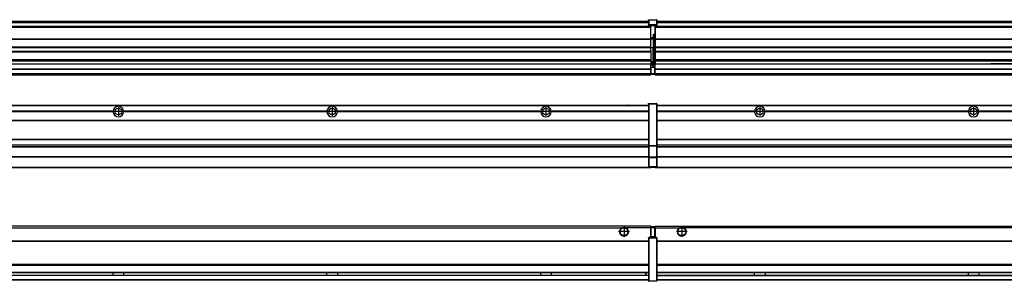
# Model space of a CAD drawing. Header units: inches. Extents: x -381 to 29622, y -418 to 176.
# Tile 19 of 50: x 1461 to 2382, y -154 to 90. Entities that reach past the tile are written whole.
import ezdxf

# ---------------------------------------------------------------- set-up
doc = ezdxf.new("R2010")
doc.units = ezdxf.units.IN
doc.linetypes.add('DOT_CENTER', pattern=[14, 12, -1, 0, -1])
doc.layers.add('1', color=7, linetype='Continuous')

# ---------------------------------------------------------------- blocks, each defined once
blk = doc.blocks.new('Modulo_izq__K___16', base_point=(621.12, -53.93))
at = {"color": 7, "linetype": 'Continuous'}
for p, q in [((655.18, 10.47), (2049.18, 10.47)), ((655.18, 10.22), (2049.18, 10.22)), ((2022.43, 10.47), (2022.48, 10.52)), ((2022.48, 10.52), (2029.88, 10.52)), ((2029.93, 10.47), (2029.88, 10.52)), ((2049.18, 11.72), (2049.19, 11.79)), ((2049.18, 11.72), (2049.18, 11.47)), ((2049.18, 11.47), (2049.18, -27.21)), ((2049.18, 11.47), (2049.43, 11.47)), ((2049.19, 11.79), (2049.2, 11.82)), ((2049.2, 11.82), (2049.22, 11.86)), ((2049.22, 11.86), (2049.25, 11.9)), ((2049.25, 11.9), (2049.29, 11.93)), ((2049.29, 11.93), (2049.34, 11.96)), ((2049.34, 11.96), (2049.36, 11.96)), ((2049.36, 11.96), (2049.43, 11.97)), ((2049.43, 11.97), (2049.43, 11.47)), ((2049.43, 11.97), (2056.63, 11.97)), ((2049.43, 11.47), (2049.43, -27.21)), ((2056.63, 11.47), (2049.43, 11.47)), ((2056.7, 11.96), (2056.63, 11.97)), ((2056.63, 11.97), (2056.63, 11.47)), ((2056.63, 11.47), (2056.63, -27.21)), ((2056.88, 11.47), (2056.63, 11.47)), ((2056.72, 11.96), (2056.7, 11.96)), ((2056.76, 11.93), (2056.72, 11.96)), ((2056.8, 11.9), (2056.76, 11.93)), ((2056.84, 11.86), (2056.8, 11.9)), ((2056.86, 11.82), (2056.84, 11.86)), ((2056.87, 11.79), (2056.86, 11.82)), ((2056.88, 11.72), (2056.87, 11.79)), ((2056.88, 11.72), (2056.88, 11.47)), ((2056.88, 11.47), (2056.88, -27.21)), ((1548.29, 4.77), (1358.07, 4.77)), ((1548.29, 4.17), (1358.07, 4.17)), ((1548.28, 4.47), (1358.08, 4.47)), ((1548.29, 4.77), (1548.28, 4.47)), ((1548.28, 4.47), (1548.29, 4.17)), ((1558.08, 4.47), (1558.07, 4.77)), ((1748.29, 4.77), (1558.07, 4.77)), ((1558.07, 4.17), (1558.08, 4.47)), ((1748.29, 4.17), (1558.07, 4.17)), ((1748.28, 4.47), (1558.08, 4.47)), ((1748.29, 4.77), (1748.28, 4.47)), ((1748.28, 4.47), (1748.29, 4.17)), ((1948.29, 4.77), (1758.07, 4.77)), ((1758.08, 4.47), (1758.07, 4.77)), ((1758.07, 4.17), (1758.08, 4.47)), ((1948.29, 4.17), (1758.07, 4.17)), ((1948.28, 4.47), (1758.08, 4.47)), ((1948.29, 4.77), (1948.28, 4.47)), ((1948.28, 4.47), (1948.29, 4.17)), ((1955.9, 6.05), (1955.91, 6.04)), ((1958.08, 4.47), (1958.07, 4.77)), ((2049.18, 4.77), (1958.07, 4.77)), ((1958.07, 4.17), (1958.08, 4.47)), ((2049.18, 4.17), (1958.07, 4.17)), ((2049.18, 4.47), (1958.08, 4.47)), ((655.18, -3.53), (2049.18, -3.53)), ((655.18, -3.78), (2049.18, -3.78)), ((2049.18, -4.03), (655.18, -4.03)), ((655.18, -21.53), (2049.18, -21.53)), ((655.18, -21.78), (2049.18, -21.78)), ((655.18, -26.73), (2049.18, -26.73)), ((655.18, -26.82), (2049.18, -26.82)), ((2049.18, -27.21), (2049.43, -27.21)), ((2049.18, -27.21), (2049.18, -27.52)), ((2049.18, -27.52), (2049.18, -38.19)), ((2049.18, -27.52), (2049.19, -27.54)), ((2049.19, -27.54), (2049.22, -27.57)), ((2049.22, -27.57), (2049.25, -27.59)), ((2049.25, -27.59), (2049.29, -27.6)), ((2049.29, -27.6), (2049.34, -27.61)), ((2049.34, -27.61), (2049.36, -27.61)), ((2049.36, -27.61), (2049.43, -27.62)), ((2049.43, -27.21), (2056.63, -27.21)), ((2049.43, -27.21), (2049.43, -27.62)), ((2049.43, -27.62), (2056.63, -27.62)), ((2049.43, -27.62), (2049.43, -38.3)), ((2056.63, -27.21), (2056.63, -27.62)), ((2056.88, -27.21), (2056.63, -27.21)), ((2056.7, -27.61), (2056.63, -27.62)), ((2056.63, -27.62), (2056.63, -38.3)), ((2056.72, -27.61), (2056.7, -27.61)), ((2056.76, -27.6), (2056.72, -27.61)), ((2056.8, -27.59), (2056.76, -27.6)), ((2056.84, -27.57), (2056.8, -27.59)), ((2056.87, -27.54), (2056.84, -27.57)), ((2056.88, -27.52), (2056.87, -27.54)), ((2056.88, -27.21), (2056.88, -27.52)), ((2056.88, -27.52), (2056.88, -38.19)), ((655.18, -28.37), (2049.18, -28.37)), ((655.18, -28.53), (2049.18, -28.53)), ((655.18, -28.65), (2049.18, -28.65)), ((2049.18, -38.02), (655.18, -38.02)), ((2049.18, -38.11), (655.18, -38.11)), ((2049.18, -38.19), (2049.18, -38.71)), ((2049.18, -38.19), (2049.19, -38.22)), ((2049.18, -38.71), (2049.43, -38.71)), ((2049.18, -38.71), (2049.18, -47.03)), ((2049.19, -38.22), (2049.22, -38.25)), ((2049.22, -38.25), (2049.25, -38.27)), ((2049.25, -38.27), (2049.29, -38.28)), ((2049.29, -38.28), (2049.34, -38.29)), ((2049.34, -38.29), (2049.36, -38.29)), ((2049.36, -38.29), (2049.43, -38.3)), ((2056.63, -38.3), (2049.43, -38.3)), ((2049.43, -38.3), (2049.43, -38.71)), ((2056.63, -38.71), (2049.43, -38.71)), ((2049.43, -38.71), (2049.43, -47.03)), ((2056.7, -38.29), (2056.63, -38.3)), ((2056.63, -38.3), (2056.63, -38.71)), ((2056.88, -38.71), (2056.63, -38.71)), ((2056.63, -38.71), (2056.63, -47.03)), ((2056.72, -38.29), (2056.7, -38.29)), ((2056.76, -38.28), (2056.72, -38.29)), ((2056.8, -38.27), (2056.76, -38.28)), ((2056.84, -38.25), (2056.8, -38.27)), ((2056.87, -38.22), (2056.84, -38.25)), ((2056.88, -38.19), (2056.87, -38.22)), ((2056.88, -38.19), (2056.88, -38.71)), ((2056.88, -38.71), (2056.88, -47.03)), ((655.18, -47.53), (2049.43, -47.53)), ((655.18, -48.03), (2051.18, -48.03)), ((2049.18, -47.03), (2049.43, -47.03)), ((2049.18, -47.03), (2049.18, -47.28)), ((2049.18, -47.28), (2049.19, -47.34)), ((2049.19, -47.34), (2049.2, -47.37)), ((2049.2, -47.37), (2049.22, -47.41)), ((2049.22, -47.41), (2049.25, -47.45)), ((2049.25, -47.45), (2049.29, -47.49)), ((2049.29, -47.49), (2049.34, -47.51)), ((2049.34, -47.51), (2049.36, -47.52)), ((2049.36, -47.52), (2049.43, -47.53)), ((2049.43, -47.03), (2049.43, -47.53)), ((2049.43, -47.03), (2056.63, -47.03)), ((2049.43, -47.53), (2056.63, -47.53)), ((2051.18, -47.53), (2051.18, -48.03)), ((2056.63, -47.03), (2056.63, -47.53)), ((2056.88, -47.03), (2056.63, -47.03)), ((2056.7, -47.52), (2056.63, -47.53)), ((2056.72, -47.51), (2056.7, -47.52)), ((2056.76, -47.49), (2056.72, -47.51)), ((2056.8, -47.45), (2056.76, -47.49)), ((2056.84, -47.41), (2056.8, -47.45)), ((2056.86, -47.37), (2056.84, -47.41)), ((2056.87, -47.34), (2056.86, -47.37)), ((2056.88, -47.28), (2056.87, -47.34)), ((2056.88, -47.03), (2056.88, -47.28))]:
    blk.add_line(p, q, dxfattribs=at)
for centre in [(1553.18, 4.47), (1753.18, 4.47), (1953.18, 4.47)]:
    blk.add_circle(centre, 3.15, dxfattribs=at)
for centre, start, end in [((1553.18, 4.47), 3.5101, 176.4899), ((1753.18, 4.47), 3.5101, 176.4899), ((1953.18, 4.47), 3.5101, 176.4899), ((1553.18, 4.47), 183.51008, 356.48992), ((1753.18, 4.47), 183.51008, 356.48992), ((1953.18, 4.47), 183.51008, 356.48992)]:
    blk.add_arc(centre, 4.9, start, end, dxfattribs=at)
at = {"layer": '1', "color": 2, "linetype": 'DOT_CENTER'}
for p, q in [((1557.33, 4.47), (1549.03, 4.47)), ((1553.18, 8.62), (1553.18, 0.32)), ((1757.33, 4.47), (1749.03, 4.47)), ((1753.18, 8.62), (1753.18, 0.32)), ((1957.33, 4.47), (1949.03, 4.47)), ((1953.18, 8.62), (1953.18, 0.32))]:
    blk.add_line(p, q, dxfattribs=at)
blk = doc.blocks.new('Modulos_intermedio__FL-14___34', base_point=(2055.18, -48.03))
at = {"color": 7, "linetype": 'Continuous'}
for p, q in [((2056.88, 10.47), (3449.18, 10.47)), ((2056.88, 10.22), (3449.18, 10.22)), ((2076.43, 10.47), (2076.48, 10.52)), ((2076.48, 10.52), (2083.88, 10.52)), ((2083.93, 10.47), (2083.88, 10.52)), ((2148.29, 4.77), (2056.88, 4.77)), ((2148.28, 4.47), (2056.88, 4.47)), ((2148.29, 4.17), (2056.88, 4.17)), ((2148.28, 4.47), (2148.29, 4.77)), ((2148.29, 4.17), (2148.28, 4.47)), ((2150.45, 6.05), (2150.45, 6.04)), ((2150.45, 2.91), (2150.45, 2.9)), ((2158.07, 4.77), (2158.08, 4.47)), ((2348.29, 4.77), (2158.07, 4.77)), ((2158.08, 4.47), (2158.07, 4.17)), ((2348.29, 4.17), (2158.07, 4.17)), ((2348.28, 4.47), (2158.08, 4.47)), ((2348.28, 4.47), (2348.29, 4.77)), ((2348.29, 4.17), (2348.28, 4.47)), ((2358.07, 4.77), (2358.08, 4.47)), ((2548.29, 4.77), (2358.07, 4.77)), ((2358.08, 4.47), (2358.07, 4.17)), ((2548.29, 4.17), (2358.07, 4.17)), ((2548.28, 4.47), (2358.08, 4.47)), ((2056.88, -3.53), (3449.18, -3.53)), ((2056.88, -3.78), (3449.18, -3.78)), ((3449.18, -4.03), (2056.88, -4.03)), ((2056.88, -21.53), (3449.18, -21.53)), ((2056.88, -21.78), (3449.18, -21.78)), ((2056.88, -26.73), (3449.18, -26.73)), ((2056.88, -26.82), (3449.18, -26.82)), ((2056.88, -28.37), (3449.18, -28.37)), ((2056.88, -28.53), (3449.18, -28.53)), ((2056.88, -28.65), (3449.18, -28.65)), ((3449.18, -38.02), (2056.88, -38.02)), ((3449.18, -38.11), (2056.88, -38.11)), ((2055.18, -47.53), (2055.18, -48.03)), ((2055.18, -48.03), (3451.18, -48.03)), ((2056.63, -47.53), (3449.43, -47.53))]:
    blk.add_line(p, q, dxfattribs=at)
for centre in [(2153.18, 4.47), (2353.18, 4.47)]:
    blk.add_circle(centre, 3.15, dxfattribs=at)
for centre, start, end in [((2153.18, 4.47), 3.5101, 176.4899), ((2353.18, 4.47), 3.5101, 176.4899), ((2153.18, 4.47), 183.51008, 356.48992), ((2353.18, 4.47), 183.51008, 356.48992)]:
    blk.add_arc(centre, 4.9, start, end, dxfattribs=at)
at = {"layer": '1', "color": 2, "linetype": 'DOT_CENTER'}
for p, q in [((2157.33, 4.47), (2149.03, 4.47)), ((2153.18, 8.62), (2153.18, 0.32)), ((2357.33, 4.47), (2349.03, 4.47)), ((2353.18, 8.62), (2353.18, 0.32))]:
    blk.add_line(p, q, dxfattribs=at)
blk = doc.blocks.new('F-286__38', base_point=(621.12, -75.97))
for name, p in [('Modulo_izq__K___16', (621.12, -53.93)), ('Modulos_intermedio__FL-14___34', (2055.18, -48.03))]:
    blk.add_blockref(name, p)
blk = doc.blocks.new('Alzado2', base_point=(2889, -32))
blk.add_blockref('F-286__38', (621.12, -75.97))
blk = doc.blocks.new('Modulo_izq__K___45', base_point=(621.12, 38.97))
at = {"color": 7, "linetype": 'Continuous'}
for p, q in [((655.18, 88.97), (2049.18, 88.97)), ((655.18, 88.96), (2049.18, 88.96)), ((655.18, 88.35), (2049.18, 88.35)), ((655.18, 88.03), (2049.18, 88.03)), ((655.18, 87.7), (2049.18, 87.7)), ((2051.18, 83.99), (662.68, 83.99)), ((762.18, 83.97), (2051.18, 83.97)), ((780.93, 83.47), (2051.18, 83.47)), ((2049.18, 90.22), (2049.19, 90.29)), ((2049.18, 90.22), (2049.2, 90.24)), ((2049.18, 90.22), (2049.18, 90.16)), ((2049.18, 90.16), (2049.18, 90.22)), ((2049.18, 90.16), (2049.18, 85.33)), ((2049.18, 85.33), (2049.19, 85.4)), ((2049.18, 85.33), (2049.18, 85.22)), ((2049.18, 85.22), (2049.19, 85.29)), ((2049.18, 85.22), (2049.18, 84.97)), ((2049.18, 84.97), (2049.18, 84.72)), ((2049.18, 84.97), (2049.43, 84.97)), ((2049.19, 84.66), (2049.18, 84.72)), ((2049.19, 90.29), (2049.2, 90.32)), ((2049.19, 85.4), (2049.2, 85.42)), ((2049.19, 85.29), (2049.2, 85.32)), ((2049.2, 84.63), (2049.19, 84.66)), ((2049.2, 90.32), (2049.22, 90.36)), ((2049.2, 90.24), (2049.22, 90.28)), ((2049.2, 85.42), (2049.22, 85.46)), ((2049.2, 85.32), (2049.22, 85.36)), ((2049.22, 84.59), (2049.2, 84.63)), ((2049.22, 90.36), (2049.25, 90.4)), ((2049.22, 90.28), (2049.25, 90.32)), ((2049.22, 85.46), (2049.25, 85.5)), ((2049.22, 85.36), (2049.25, 85.4)), ((2049.25, 85.4), (2049.22, 85.36)), ((2049.25, 84.55), (2049.22, 84.59)), ((2049.25, 90.4), (2049.29, 90.43)), ((2049.25, 90.32), (2049.29, 90.35)), ((2049.25, 85.5), (2049.29, 85.53)), ((2049.25, 85.4), (2049.29, 85.43)), ((2049.29, 84.51), (2049.25, 84.55)), ((2049.29, 90.43), (2049.34, 90.46)), ((2049.29, 90.35), (2049.34, 90.37)), ((2049.29, 85.53), (2049.34, 85.55)), ((2049.29, 85.43), (2049.34, 85.46)), ((2049.34, 85.46), (2049.29, 85.43)), ((2049.34, 84.49), (2049.29, 84.51)), ((2049.34, 90.46), (2049.36, 90.46)), ((2049.34, 90.37), (2049.36, 90.38)), ((2049.34, 85.55), (2049.36, 85.55)), ((2049.34, 85.46), (2049.36, 85.46)), ((2049.36, 84.48), (2049.34, 84.49)), ((2049.36, 90.46), (2049.43, 90.47)), ((2049.36, 90.38), (2049.43, 90.39)), ((2049.36, 85.55), (2049.43, 85.56)), ((2049.36, 85.46), (2049.43, 85.47)), ((2049.43, 84.47), (2049.36, 84.48)), ((2049.43, 90.47), (2056.63, 90.47)), ((2049.43, 90.47), (2049.43, 90.39)), ((2049.43, 90.39), (2056.63, 90.39)), ((2049.43, 90.39), (2049.43, 85.56)), ((2056.63, 85.56), (2049.43, 85.56)), ((2049.43, 85.56), (2049.43, 85.47)), ((2049.43, 85.47), (2049.43, 84.97)), ((2049.43, 85.47), (2056.63, 85.47)), ((2049.43, 84.97), (2049.43, 84.47)), ((2049.43, 84.97), (2051.18, 84.97)), ((2049.43, 84.47), (2051.18, 84.47)), ((2051.18, 84.97), (2051.18, 83.97)), ((2051.18, 84.97), (2054.88, 84.97)), ((2051.18, 83.97), (2051.18, 83.47)), ((2051.18, 72.41), (2051.18, 83.47)), ((2054.88, 84.97), (2054.88, 77.44)), ((2054.88, 84.97), (2056.63, 84.97)), ((2054.88, 84.47), (2056.63, 84.47)), ((2056.63, 90.47), (2056.63, 90.39)), ((2056.7, 90.46), (2056.63, 90.47)), ((2056.7, 90.38), (2056.63, 90.39)), ((2056.63, 90.39), (2056.63, 85.56)), ((2056.63, 85.56), (2056.63, 85.47)), ((2056.7, 85.55), (2056.63, 85.56)), ((2056.63, 85.47), (2056.63, 84.97)), ((2056.7, 85.46), (2056.63, 85.47)), ((2056.88, 84.97), (2056.63, 84.97)), ((2056.63, 84.97), (2056.63, 84.47)), ((2056.63, 84.47), (2056.7, 84.48)), ((2056.72, 90.46), (2056.7, 90.46)), ((2056.72, 90.37), (2056.7, 90.38)), ((2056.72, 85.55), (2056.7, 85.55)), ((2056.72, 85.46), (2056.7, 85.46)), ((2056.7, 84.48), (2056.72, 84.49)), ((2056.76, 90.43), (2056.72, 90.46)), ((2056.76, 90.35), (2056.72, 90.37)), ((2056.76, 85.53), (2056.72, 85.55)), ((2056.76, 85.43), (2056.72, 85.46)), ((2056.72, 85.46), (2056.76, 85.43)), ((2056.72, 84.49), (2056.76, 84.51)), ((2056.8, 90.4), (2056.76, 90.43)), ((2056.8, 90.32), (2056.76, 90.35)), ((2056.8, 85.5), (2056.76, 85.53)), ((2056.8, 85.4), (2056.76, 85.43)), ((2056.76, 84.51), (2056.8, 84.55)), ((2056.84, 90.36), (2056.8, 90.4)), ((2056.84, 90.28), (2056.8, 90.32)), ((2056.84, 85.46), (2056.8, 85.5)), ((2056.84, 85.36), (2056.8, 85.4)), ((2056.8, 85.4), (2056.84, 85.36)), ((2056.8, 84.55), (2056.84, 84.59)), ((2056.86, 90.32), (2056.84, 90.36)), ((2056.86, 90.24), (2056.84, 90.28)), ((2056.86, 85.42), (2056.84, 85.46)), ((2056.86, 85.32), (2056.84, 85.36)), ((2056.84, 84.59), (2056.86, 84.63)), ((2056.87, 90.29), (2056.86, 90.32)), ((2056.88, 90.22), (2056.86, 90.24)), ((2056.87, 85.4), (2056.86, 85.42)), ((2056.87, 85.29), (2056.86, 85.32)), ((2056.86, 84.63), (2056.87, 84.66)), ((2056.88, 90.22), (2056.87, 90.29)), ((2056.88, 85.33), (2056.87, 85.4)), ((2056.88, 85.22), (2056.87, 85.29)), ((2056.87, 84.66), (2056.88, 84.72)), ((2056.88, 90.22), (2056.88, 90.16)), ((2056.88, 90.16), (2056.88, 90.22)), ((2056.88, 90.16), (2056.88, 85.33)), ((2056.88, 85.33), (2056.88, 85.22)), ((2056.88, 85.22), (2056.88, 84.97)), ((2056.88, 84.97), (2056.88, 84.72)), ((2053.43, 76.45), (2053.43, 73.5)), ((2054.88, 76.45), (2053.43, 76.45)), ((2053.68, 76.45), (2053.68, 73.5)), ((2053.68, 76.3), (2054.88, 76.3)), ((2054.88, 79.65), (2055.18, 79.58)), ((2054.88, 78.12), (2055.18, 78.12)), ((2054.88, 77.6), (2055.18, 77.6)), ((2054.88, 77.44), (2055.18, 77.36)), ((2054.88, 76.45), (2055.18, 76.53)), ((2054.88, 76.3), (2054.88, 76.45)), ((2054.88, 63.97), (2054.88, 76.3)), ((2055.18, 76.3), (2054.88, 76.3)), ((791.42, 72.41), (2051.18, 72.41)), ((791.42, 72.16), (2051.18, 72.16)), ((2051.18, 64.79), (791.42, 64.79)), ((791.42, 64.54), (2051.18, 64.54)), ((2053.43, 73.5), (2051.18, 73.5)), ((2053.43, 73), (2051.18, 73)), ((2051.18, 72.5), (2053.43, 72.5)), ((2051.18, 72.41), (2051.18, 72.16)), ((2051.18, 64.79), (2051.18, 72.16)), ((2051.18, 64.79), (2051.18, 64.54)), ((2051.18, 60.91), (2051.18, 64.54)), ((2053.43, 73), (2053.43, 73.5)), ((2053.43, 73.5), (2053.68, 73.5)), ((2053.43, 73), (2053.43, 72.5)), ((2053.43, 72.5), (2053.43, 63.97)), ((2053.68, 72.5), (2053.43, 72.5)), ((2053.68, 73.19), (2053.67, 73.21)), ((2053.68, 73.25), (2053.68, 73.5)), ((2053.68, 73.19), (2053.68, 72.5)), ((2053.68, 63.97), (2053.68, 72.5)), ((791.42, 60.91), (2051.18, 60.91)), ((791.42, 60.41), (2051.18, 60.41)), ((2053.43, 63.97), (2051.18, 63.97)), ((2051.18, 60.91), (2051.18, 60.41)), ((2051.18, 60.41), (2051.18, 59.42)), ((2051.18, 59.42), (2051.18, 53.15)), ((2053.43, 50.98), (2053.43, 63.97)), ((2053.43, 63.97), (2053.68, 63.97)), ((2053.68, 63.97), (2054.88, 63.97)), ((2053.68, 50.98), (2053.68, 63.97)), ((2054.88, 49.58), (2054.88, 63.97)), ((2055.18, 63.97), (2054.88, 63.97)), ((762.36, 49.16), (2051.18, 49.16)), ((762.4, 49.19), (2051.18, 49.19)), ((777.68, 53.15), (2051.18, 53.15)), ((2051.18, 51.48), (777.68, 51.48)), ((2051.13, 47.58), (2051.18, 47.58)), ((2051.13, 44.48), (2051.13, 47.58)), ((2051.18, 53.15), (2051.18, 51.48)), ((2051.18, 51.48), (2051.18, 51.37)), ((2051.18, 51.37), (2051.18, 49.19)), ((2053.43, 50.98), (2051.18, 50.98)), ((2053.43, 49.98), (2051.18, 49.98)), ((2051.18, 49.19), (2051.18, 49.16)), ((2051.18, 47.58), (2051.18, 49.16)), ((2053.43, 48.98), (2051.18, 48.98)), ((2053.43, 47.91), (2051.18, 47.91)), ((2051.18, 46), (2051.18, 47.58)), ((2053.43, 49.98), (2053.43, 50.98)), ((2053.43, 50.98), (2053.68, 50.98)), ((2053.43, 49.98), (2053.43, 48.98)), ((2053.43, 47.91), (2053.43, 48.98)), ((2053.68, 48.98), (2053.43, 48.98)), ((2053.43, 47.91), (2053.52, 47.89)), ((2053.43, 46), (2053.43, 47.91)), ((2053.52, 47.89), (2053.6, 47.83)), ((2053.6, 47.83), (2053.66, 47.75)), ((2053.66, 47.75), (2053.68, 47.66)), ((2053.68, 49.73), (2053.68, 50.98)), ((2053.68, 49.73), (2053.68, 48.98)), ((2053.68, 49.58), (2054.88, 49.58)), ((2053.68, 47.66), (2053.68, 48.98)), ((2053.68, 48.93), (2054.88, 48.93)), ((2053.68, 46), (2053.68, 47.66)), ((2054.88, 48.93), (2054.88, 49.58)), ((2055.18, 49.58), (2054.88, 49.58)), ((2054.88, 48.93), (2055.18, 48.85)), ((2054.88, 48.93), (2054.88, 47.33)), ((2054.88, 47.33), (2054.88, 46)), ((655.18, 39.47), (2051.13, 39.47)), ((655.18, 39.22), (2051.13, 39.22)), ((655.18, 38.97), (2051.13, 38.97)), ((662.68, 44.48), (2051.13, 44.48)), ((662.68, 44.04), (2051.13, 44.04)), ((662.68, 39.97), (2051.13, 39.97)), ((2051.13, 45.47), (2051.18, 45.48)), ((2051.13, 44.48), (2051.13, 44.04)), ((2051.13, 44.48), (2051.18, 44.48)), ((2051.13, 39.97), (2051.13, 44.04)), ((2051.18, 40.48), (2051.13, 40.48)), ((2051.13, 39.97), (2051.13, 39.47)), ((2051.13, 39.22), (2051.13, 39.47)), ((2051.13, 39.22), (2051.13, 38.97)), ((2051.18, 46), (2051.18, 39.97)), ((2051.18, 46), (2053.43, 46)), ((2051.18, 39.97), (2051.18, 39.47)), ((2051.18, 39.97), (2054.63, 39.97)), ((2051.18, 39.47), (2054.63, 39.47)), ((2053.43, 46), (2054.88, 46)), ((2055.18, 45.08), (2054.63, 44.93)), ((2054.63, 44.93), (2054.63, 39.97)), ((2054.63, 39.97), (2054.63, 39.47)), ((2054.88, 39.97), (2054.63, 39.97)), ((2055.18, 45.92), (2054.88, 46)), ((2054.88, 45), (2055.18, 45.08)), ((2054.88, 45), (2054.88, 39.97)), ((2054.88, 44.81), (2055.18, 44.87)), ((2054.88, 41.31), (2055.18, 41.37)), ((2054.88, 40.83), (2055.18, 40.91)), ((2054.88, 39.97), (2054.88, 39.72))]:
    blk.add_line(p, q, dxfattribs=at)
for centre, start, end in [((2053.43, 73.25), 270, 0), ((2053.43, 49.73), 0, 90), ((2054.63, 39.72), 270, 0)]:
    blk.add_arc(centre, 0.25, start, end, dxfattribs=at)
blk = doc.blocks.new('Modulos_intermedio__FL-14___63', base_point=(2055.18, 38.97))
at = {"color": 7, "linetype": 'Continuous'}
for p, q in [((2055.18, 84.47), (2055.18, 83.99)), ((3451.18, 83.99), (2055.18, 83.99)), ((2055.18, 83.99), (2055.18, 83.97)), ((2055.18, 83.97), (3451.18, 83.97)), ((2055.18, 83.97), (2055.18, 83.47)), ((2055.18, 83.47), (3451.18, 83.47)), ((2055.18, 83.47), (2055.18, 72.41)), ((2056.88, 88.97), (3449.18, 88.97)), ((2056.88, 88.96), (3449.18, 88.96)), ((2056.88, 88.35), (3449.18, 88.35)), ((2056.88, 88.03), (3449.18, 88.03)), ((2056.88, 87.7), (3449.18, 87.7)), ((2055.18, 72.41), (3451.18, 72.41)), ((2055.18, 72.41), (2055.18, 72.16)), ((2055.18, 72.16), (2055.18, 64.79)), ((2055.18, 72.16), (3451.18, 72.16)), ((2055.18, 64.79), (2055.18, 64.54)), ((3451.18, 64.79), (2055.18, 64.79)), ((2055.18, 64.54), (3451.18, 64.54)), ((2055.18, 64.54), (2055.18, 60.91)), ((2055.18, 60.91), (3451.18, 60.91)), ((2055.18, 60.91), (2055.18, 60.41)), ((2055.18, 60.41), (2055.18, 59.42)), ((2055.18, 60.41), (3451.18, 60.41)), ((2055.18, 59.42), (2055.18, 53.15)), ((2055.18, 53.15), (3451.18, 53.15)), ((2055.18, 53.15), (2055.18, 51.48)), ((2055.18, 51.48), (2055.18, 51.37)), ((3451.18, 51.48), (2055.18, 51.48)), ((2055.18, 51.37), (2055.18, 49.19)), ((2055.18, 49.19), (2369.43, 49.19)), ((2055.18, 49.19), (2055.18, 49.16)), ((2055.18, 49.16), (2369.43, 49.16)), ((2055.18, 44.48), (2055.18, 49.16)), ((2378.18, 49.19), (2369.43, 49.19)), ((2369.43, 49.19), (2369.43, 49.18)), ((2369.43, 49.18), (2378.18, 49.18)), ((2369.43, 49.18), (2369.43, 49.16)), ((2369.43, 49.16), (2378.18, 49.16)), ((2569.43, 49.19), (2378.18, 49.19)), ((2378.18, 49.19), (2378.18, 49.18)), ((2378.18, 49.18), (2378.18, 49.16)), ((2378.18, 49.16), (2569.43, 49.16)), ((2055.18, 44.48), (3451.13, 44.48)), ((2055.18, 44.48), (2055.18, 44.04)), ((2055.18, 44.04), (3451.13, 44.04)), ((2055.18, 39.97), (2055.18, 44.04)), ((2055.18, 39.97), (3451.13, 39.97)), ((2055.18, 39.97), (2055.18, 39.47)), ((2055.18, 39.47), (3451.13, 39.47)), ((2055.18, 39.47), (2055.18, 39.22)), ((2055.18, 39.22), (3451.13, 39.22)), ((2055.18, 39.22), (2055.18, 38.97)), ((2055.18, 38.97), (3451.13, 38.97))]:
    blk.add_line(p, q, dxfattribs=at)
blk = doc.blocks.new('F-286__67', base_point=(621.12, 38.97))
for name, p in [('Modulo_izq__K___45', (621.12, 38.97)), ('Modulos_intermedio__FL-14___63', (2055.18, 38.97))]:
    blk.add_blockref(name, p)
blk = doc.blocks.new('Inferior2', base_point=(2889, 64.72))
blk.add_blockref('F-286__67', (621.12, 38.97))
blk = doc.blocks.new('Modulo_izq__K___73', base_point=(621.12, -154.47))
at = {"color": 7, "linetype": 'Continuous'}
for p, q in [((2051.13, -102.97), (655.18, -102.97)), ((655.18, -104.47), (2023.77, -104.47)), ((2023.77, -104.47), (2024.72, -103.98)), ((2024.72, -103.98), (2026.18, -103.72)), ((2026.18, -103.72), (2027.63, -103.98)), ((2027.63, -103.98), (2028.59, -104.47)), ((2051.13, -104.47), (2028.59, -104.47)), ((2051.13, -104.47), (2051.13, -102.97)), ((2051.13, -111.58), (2051.13, -104.47)), ((2051.18, -104.48), (2051.13, -104.48)), ((2051.18, -105.48), (2051.13, -105.48)), ((2051.13, -109.47), (2051.18, -109.48)), ((2054.63, -103.47), (2051.18, -103.47)), ((2051.18, -103.47), (2051.18, -103.97)), ((2051.18, -103.97), (2051.18, -111.58)), ((2051.18, -103.97), (2054.63, -103.97)), ((2054.63, -103.47), (2054.63, -103.97)), ((2054.63, -103.97), (2054.63, -112.97)), ((2054.88, -103.97), (2054.63, -103.97)), ((2054.88, -103.72), (2054.88, -103.97)), ((2054.88, -103.97), (2054.88, -112.97)), ((2054.88, -104.83), (2055.18, -104.91)), ((2054.88, -106.47), (2055.18, -106.47)), ((2054.88, -107.48), (2055.18, -107.48)), ((655.18, -116.72), (2049.18, -116.72)), ((655.18, -116.97), (2049.18, -116.97)), ((2049.18, -117.22), (655.18, -117.22)), ((2049.18, -113.72), (2049.19, -113.66)), ((2049.18, -113.72), (2049.18, -113.97)), ((2049.18, -113.97), (2049.43, -113.97)), ((2049.18, -113.97), (2049.18, -153.97)), ((2049.19, -113.66), (2049.2, -113.63)), ((2049.2, -113.63), (2049.22, -113.59)), ((2049.22, -113.59), (2049.25, -113.55)), ((2049.25, -113.55), (2049.29, -113.51)), ((2049.29, -113.51), (2049.34, -113.49)), ((2049.34, -113.49), (2049.36, -113.48)), ((2049.36, -113.48), (2049.43, -113.47)), ((2049.43, -113.47), (2049.43, -113.97)), ((2051.18, -113.47), (2049.43, -113.47)), ((2056.63, -113.97), (2049.43, -113.97)), ((2049.43, -113.97), (2049.43, -153.97)), ((2051.18, -111.58), (2051.13, -111.58)), ((2051.18, -113.47), (2051.18, -111.58)), ((2054.63, -112.97), (2051.18, -112.97)), ((2054.88, -113.47), (2051.18, -113.47)), ((2054.88, -112.97), (2054.63, -112.97)), ((2054.63, -112.97), (2054.63, -113.47)), ((2054.88, -111.93), (2055.18, -112.01)), ((2054.88, -112.97), (2054.88, -113.26)), ((2054.88, -113.26), (2054.88, -113.47)), ((2056.63, -113.47), (2054.88, -113.47)), ((2056.7, -113.48), (2056.63, -113.47)), ((2056.63, -113.47), (2056.63, -113.97)), ((2056.88, -113.97), (2056.63, -113.97)), ((2056.63, -113.97), (2056.63, -153.97)), ((2056.72, -113.49), (2056.7, -113.48)), ((2056.76, -113.51), (2056.72, -113.49)), ((2056.8, -113.55), (2056.76, -113.51)), ((2056.84, -113.59), (2056.8, -113.55)), ((2056.86, -113.63), (2056.84, -113.59)), ((2056.87, -113.66), (2056.86, -113.63)), ((2056.88, -113.72), (2056.87, -113.66)), ((2056.88, -113.72), (2056.88, -113.97)), ((2056.88, -113.97), (2056.88, -153.97)), ((2049.18, -138.72), (655.18, -138.72)), ((2049.18, -138.97), (655.18, -138.97)), ((655.18, -139.22), (2049.18, -139.22)), ((655.18, -145.97), (2049.18, -145.97)), ((655.18, -146.22), (2049.18, -146.22)), ((1548.28, -146.3), (1548.28, -146.22)), ((1548.28, -146.52), (1548.28, -146.3)), ((1548.29, -147.23), (1548.28, -146.52)), ((1548.29, -147.72), (1548.29, -147.23)), ((1558.08, -146.3), (1558.07, -146.98)), ((1558.07, -146.98), (1558.07, -147.23)), ((1558.07, -147.23), (1558.07, -147.72)), ((1558.08, -146.22), (1558.08, -146.3)), ((1748.28, -146.3), (1748.28, -146.22)), ((1748.28, -146.52), (1748.28, -146.3)), ((1748.29, -147.23), (1748.28, -146.52)), ((1748.29, -147.72), (1748.29, -147.23)), ((1758.08, -146.3), (1758.07, -146.98)), ((1758.07, -146.98), (1758.07, -147.23)), ((1758.07, -147.23), (1758.07, -147.72)), ((1758.08, -146.22), (1758.08, -146.3)), ((1948.28, -146.3), (1948.28, -146.22)), ((1948.28, -146.52), (1948.28, -146.3)), ((1948.29, -147.23), (1948.28, -146.52)), ((1948.29, -147.96), (1948.29, -147.23)), ((1958.07, -147.23), (1958.06, -147.56)), ((1958.08, -146.3), (1958.07, -146.59)), ((1958.07, -146.59), (1958.07, -147.23)), ((1958.08, -146.22), (1958.08, -146.3)), ((2046.18, -146.65), (2046.24, -146.4)), ((2046.18, -146.65), (2046.18, -147.16)), ((2046.18, -147.16), (2046.18, -148.23)), ((2046.24, -146.4), (2046.46, -146.22)), ((2046.6, -146.22), (2046.6, -146.26)), ((2046.6, -146.26), (2046.6, -146.97)), ((2046.6, -146.97), (2046.6, -148.69)), ((655.18, -148.72), (2049.18, -148.72)), ((2049.18, -148.97), (655.18, -148.97)), ((655.18, -152.72), (2049.18, -152.72)), ((655.18, -152.97), (2049.18, -152.97)), ((1548.28, -148.43), (1548.29, -147.72)), ((1548.28, -148.65), (1548.28, -148.43)), ((1548.28, -148.72), (1548.28, -148.65)), ((1558.07, -147.72), (1558.08, -148.43)), ((1558.08, -148.43), (1558.08, -148.65)), ((1558.08, -148.65), (1558.08, -148.72)), ((1748.28, -148.43), (1748.29, -147.72)), ((1748.28, -148.65), (1748.28, -148.43)), ((1748.28, -148.72), (1748.28, -148.65)), ((1758.07, -147.72), (1758.08, -148.43)), ((1758.08, -148.43), (1758.08, -148.65)), ((1758.08, -148.65), (1758.08, -148.72)), ((1948.28, -148.65), (1948.29, -147.96)), ((1948.28, -148.72), (1948.28, -148.65)), ((1958.06, -147.56), (1958.08, -148.5)), ((1958.08, -148.5), (1958.08, -148.6)), ((1958.08, -148.6), (1958.08, -148.72)), ((2046.18, -148.23), (2046.24, -148.55)), ((2046.24, -148.55), (2046.46, -148.72)), ((2046.6, -148.69), (2046.6, -148.72)), ((2049.18, -153.97), (2049.43, -153.97)), ((2049.18, -153.97), (2049.18, -154.22)), ((2049.18, -154.22), (2049.19, -154.29)), ((2049.19, -154.29), (2049.2, -154.32)), ((2049.2, -154.32), (2049.22, -154.36)), ((2049.22, -154.36), (2049.25, -154.4)), ((2049.25, -154.4), (2049.29, -154.43)), ((2049.29, -154.43), (2049.34, -154.46)), ((2049.34, -154.46), (2049.36, -154.46)), ((2049.36, -154.46), (2049.43, -154.47)), ((2049.43, -153.97), (2049.43, -154.47)), ((2049.43, -153.97), (2056.63, -153.97)), ((2056.63, -154.47), (2049.43, -154.47)), ((2056.88, -153.97), (2056.63, -153.97)), ((2056.63, -153.97), (2056.63, -154.47)), ((2056.7, -154.46), (2056.63, -154.47)), ((2056.72, -154.46), (2056.7, -154.46)), ((2056.76, -154.43), (2056.72, -154.46)), ((2056.8, -154.4), (2056.76, -154.43)), ((2056.84, -154.36), (2056.8, -154.4)), ((2056.86, -154.32), (2056.84, -154.36)), ((2056.87, -154.29), (2056.86, -154.32)), ((2056.88, -154.22), (2056.87, -154.29)), ((2056.88, -153.97), (2056.88, -154.22))]:
    blk.add_line(p, q, dxfattribs=at)
for radius in [4, 3.7]:
    blk.add_circle((2026.18, -107.97), radius, dxfattribs=at)
for centre, radius, start, end in [((2026.18, -107.97), 4.25, 124.56032, 55.43968), ((2054.63, -103.72), 0.25, 0, 90)]:
    blk.add_arc(centre, radius, start, end, dxfattribs=at)
at = {"layer": '1', "color": 2, "linetype": 'DOT_CENTER'}
for p, q in [((2031.18, -107.97), (2021.18, -107.97)), ((2026.18, -102.97), (2026.18, -112.97))]:
    blk.add_line(p, q, dxfattribs=at)
blk = doc.blocks.new('Modulos_intermedio__FL-14___89', base_point=(2055.18, -154.47))
at = {"color": 7, "linetype": 'Continuous'}
for p, q in [((2055.18, -102.97), (3451.13, -102.97)), ((2055.18, -102.97), (2055.18, -104.47)), ((2055.18, -104.47), (2055.18, -113.47)), ((2055.18, -104.47), (2077.77, -104.47)), ((2077.77, -104.47), (2078.72, -103.98)), ((2078.72, -103.98), (2080.18, -103.72)), ((2080.18, -103.72), (2081.63, -103.98)), ((2081.63, -103.98), (2082.59, -104.47)), ((3423.77, -104.47), (2082.59, -104.47)), ((2056.88, -116.72), (3449.18, -116.72)), ((2056.88, -116.97), (3449.18, -116.97)), ((3449.18, -117.22), (2056.88, -117.22)), ((3449.18, -138.72), (2056.88, -138.72)), ((3449.18, -138.97), (2056.88, -138.97)), ((2056.88, -139.22), (3449.18, -139.22)), ((2056.88, -145.97), (3449.18, -145.97)), ((2056.88, -146.22), (3449.18, -146.22)), ((2148.28, -146.3), (2148.28, -146.22)), ((2148.28, -146.59), (2148.28, -146.3)), ((2148.29, -147.23), (2148.28, -146.59)), ((2148.29, -147.56), (2148.29, -147.23)), ((2158.08, -146.52), (2158.07, -147.23)), ((2158.07, -147.23), (2158.07, -147.72)), ((2158.08, -146.22), (2158.08, -146.3)), ((2158.08, -146.3), (2158.08, -146.52)), ((2348.28, -146.3), (2348.28, -146.22)), ((2348.28, -146.52), (2348.28, -146.3)), ((2348.29, -147.23), (2348.28, -146.52)), ((2348.29, -147.72), (2348.29, -147.23)), ((2358.08, -146.52), (2358.07, -147.23)), ((2358.07, -147.23), (2358.07, -147.72)), ((2358.08, -146.22), (2358.08, -146.3)), ((2358.08, -146.3), (2358.08, -146.52)), ((2056.88, -148.72), (3449.18, -148.72)), ((2056.88, -148.97), (3449.18, -148.97)), ((2056.88, -152.72), (3449.18, -152.72)), ((2056.88, -152.97), (3449.18, -152.97)), ((2148.28, -148.6), (2148.29, -147.56)), ((2148.28, -148.72), (2148.28, -148.6)), ((2158.07, -147.72), (2158.08, -148.43)), ((2158.08, -148.43), (2158.08, -148.65)), ((2158.08, -148.65), (2158.08, -148.72)), ((2348.28, -148.43), (2348.29, -147.72)), ((2348.28, -148.65), (2348.28, -148.43)), ((2348.28, -148.72), (2348.28, -148.65)), ((2358.07, -147.72), (2358.08, -148.43)), ((2358.08, -148.43), (2358.08, -148.65)), ((2358.08, -148.65), (2358.08, -148.72))]:
    blk.add_line(p, q, dxfattribs=at)
for radius in [4, 3.7]:
    blk.add_circle((2080.18, -107.97), radius, dxfattribs=at)
blk.add_arc((2080.18, -107.97), 4.25, 124.56032, 55.43968, dxfattribs=at)
at = {"layer": '1', "color": 2, "linetype": 'DOT_CENTER'}
for p, q in [((2085.18, -107.97), (2075.18, -107.97)), ((2080.18, -102.97), (2080.18, -112.97))]:
    blk.add_line(p, q, dxfattribs=at)
blk = doc.blocks.new('F-286__93', base_point=(621.12, -154.47))
for name, p in [('Modulo_izq__K___73', (621.12, -154.47)), ('Modulos_intermedio__FL-14___89', (2055.18, -154.47))]:
    blk.add_blockref(name, p)
blk = doc.blocks.new('Superior1', base_point=(2889, -128.72))
blk.add_blockref('F-286__93', (621.12, -154.47))

msp = doc.modelspace()

# ---------------------------------------------------------------- block references
for name, p in [('Inferior2', (2889, 64.72)), ('Alzado2', (2889, -32)), ('Superior1', (2889, -128.72))]:
    msp.add_blockref(name, p)

doc.saveas('drawing.dxf')
